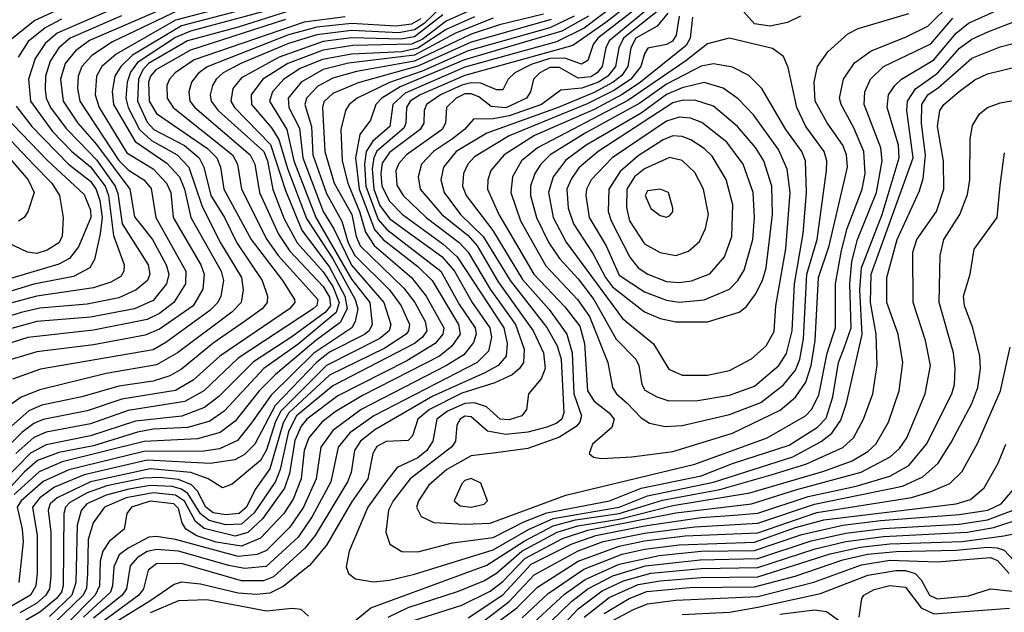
# Model space of a CAD drawing. Extents: x 997026 to 1115308, y 536381 to 619039.
# Tile 184 of 256: x 1032901 to 1036028, y 568741 to 570624. Entities that reach past the tile are written whole.
import ezdxf

# ---------------------------------------------------------------- set-up
doc = ezdxf.new("R2010")
doc.units = 0

msp = doc.modelspace()

# ---------------------------------------------------------------- linework, layer by layer
at = {"layer": '0CON20XD'}
for points in [[(1034948.6, 570791.4), (1034693.3, 570596.7), (1034605.9, 570554.1), (1034315, 570473), (1034125, 570390.4), (1034085.8, 570355), (1034076.9, 570285), (1034022.3, 570237.7), (1034001.7, 570205), (1033995.4, 570164.6), (1034000.1, 570095), (1034039.4, 569989.4), (1034067.2, 569957.2), (1034238.4, 569825), (1034298, 569718), (1034347.7, 569645), (1034350.5, 569625), (1034342.2, 569597.8), (1034311.3, 569558.7), (1034256.7, 569525), (1033985.2, 569385), (1033895, 569318.8), (1033857.5, 569265), (1033842.4, 569165), (1033802.6, 569075), (1033759.2, 569010.8), (1033685, 568937.1), (1033655, 568924), (1033595, 568917.9), (1033395, 568971.8), (1033335, 568982.1), (1033310.8, 568979.2), (1033245.1, 568944.9), (1033216.9, 568923.1), (1033199.1, 568885), (1033195.8, 568825), (1033188.9, 568805), (1033103.3, 568725)], [(1034955, 570765.2), (1034762.3, 570615), (1034657.7, 570542.3), (1034315, 570447.1), (1034172.3, 570385), (1034140.8, 570365), (1034129.2, 570345), (1034127.1, 570295), (1034120.9, 570279.1), (1034035, 570205.8), (1034025.2, 570184.8), (1034020, 570150), (1034025.1, 570085.1), (1034045, 570034), (1034075, 569992.7), (1034120.3, 569959.7), (1034241.1, 569871.1), (1034282, 569825), (1034337.6, 569725), (1034393.8, 569645), (1034399.4, 569615), (1034389.4, 569570.6), (1034354, 569535), (1034026, 569365), (1033948.9, 569311.1), (1033912.1, 569265), (1033888.8, 569155), (1033829.6, 569045), (1033785, 568979.7), (1033683.8, 568886.2), (1033615, 568880), (1033565, 568888.9), (1033405, 568934.9), (1033335, 568940.4), (1033305, 568933.8), (1033274.5, 568915), (1033251.6, 568888.4), (1033239.4, 568815), (1033226.6, 568795), (1033135, 568721.9)], [(1034965, 570742.1), (1034737.6, 570565), (1034722.4, 570545), (1034705, 570494), (1034685, 570483.2), (1034632.3, 570502.3), (1034585, 570500.7), (1034525, 570481.4), (1034473.1, 570455), (1034452.4, 570435), (1034435, 570401.2), (1034415, 570400.8), (1034365, 570422.4), (1034335, 570423.3), (1034305, 570416.1), (1034237.8, 570385), (1034193, 570355), (1034185.5, 570335), (1034184.1, 570295), (1034173.2, 570275), (1034075, 570202.5), (1034052.3, 570167.7), (1034047.5, 570135), (1034051.2, 570095), (1034075, 570047), (1034117.1, 570005), (1034245, 569912.1), (1034290.7, 569870.7), (1034438.4, 569645), (1034449.1, 569595), (1034446.1, 569555), (1034421, 569525), (1034377.8, 569502.2), (1034212.7, 569427.3), (1034029.2, 569320.8), (1033983.2, 569285), (1033964, 569255), (1033953.5, 569185), (1033942.2, 569155), (1033838.9, 568985), (1033806, 568944), (1033706.3, 568853.7), (1033675, 568841.1), (1033605, 568840.7), (1033415, 568895.3), (1033335, 568894.8), (1033308.7, 568875), (1033294, 568815), (1033279.4, 568795), (1033142.8, 568695)], [(1033705, 570703.7), (1033395, 570623), (1033207.2, 570515), (1033161.8, 570475), (1033144.3, 570445), (1033140.4, 570385), (1033153.4, 570345), (1033240.9, 570200.9), (1033325, 570149.6), (1033367, 570105), (1033380.7, 570075), (1033387.9, 569995), (1033475.7, 569845), (1033486.9, 569815), (1033482.3, 569767.7), (1033451.2, 569715), (1033345, 569640.7), (1033299, 569621), (1033135, 569590.8), (1032955, 569568.9), (1032841.8, 569535)], [(1033405, 570679.9), (1033122, 570558), (1033077.4, 570525), (1033045.3, 570484.7), (1033029.9, 570435), (1033038.7, 570365), (1033085.4, 570295), (1033145, 570227.8), (1033250.7, 570085), (1033265, 569997.5), (1033322.9, 569925), (1033366.2, 569845), (1033374, 569815), (1033367.3, 569785), (1033325, 569731.3), (1033265, 569705.1), (1033125, 569678.9), (1032955, 569664.5), (1032835, 569632.4)], [(1033225, 570670.6), (1033019.2, 570580.8), (1032981.2, 570548.8), (1032949.5, 570500.5), (1032928.9, 570435), (1032934.9, 570365), (1033005, 570269), (1033065, 570206.7), (1033125, 570156.9), (1033172.1, 570095), (1033182.4, 570065), (1033198.1, 569938.1), (1033232.2, 569845), (1033231.9, 569825), (1033221.7, 569808.3), (1033190.5, 569789.5), (1033135, 569771.6), (1032955, 569745.9), (1032855, 569718.4)], [(1033775, 570676.9), (1033442.8, 570587.2), (1033395, 570567.7), (1033275, 570488.5), (1033252.8, 570457.2), (1033242, 570425), (1033238, 570375), (1033245.3, 570345), (1033281.2, 570275), (1033319.7, 570239.7), (1033401.2, 570195), (1033438.2, 570155), (1033480.1, 570030.1), (1033538.9, 569915), (1033605.1, 569805), (1033610.7, 569765), (1033604.4, 569725), (1033574.8, 569695), (1033402.3, 569565), (1033335, 569526.9), (1033175, 569499.5), (1032965, 569447.5), (1032905.5, 569424.5), (1032864.5, 569395.5)], [(1033055, 570670.7), (1032948.7, 570621.3), (1032864.5, 570555)], [(1033735, 570689.2), (1033415, 570604.5), (1033258.9, 570511.1), (1033222, 570475), (1033203.2, 570445), (1033194.1, 570395.9), (1033198.9, 570355), (1033266.9, 570236.9), (1033368.5, 570168.5), (1033408.1, 570125), (1033423.9, 570085), (1033443.8, 569995), (1033540.9, 569825), (1033548.2, 569795), (1033540, 569745), (1033530.3, 569725), (1033505, 569700.1), (1033365, 569597.8), (1033325, 569574.9), (1032967.1, 569512.9), (1032878, 569482)], [(1034935, 570691.8), (1034772.8, 570557.2), (1034762.1, 570535), (1034750.9, 570475), (1034734.9, 570455), (1034715, 570442.9), (1034675, 570438.2), (1034615, 570472.2), (1034585, 570471.6), (1034553.2, 570455), (1034533.2, 570435), (1034522.8, 570395), (1034510.2, 570375), (1034445, 570343.5), (1034397.8, 570347.8), (1034358.9, 570378.9), (1034335, 570388.9), (1034315, 570388.2), (1034286.8, 570375), (1034256.3, 570345), (1034253.4, 570295), (1034242.8, 570275), (1034129.5, 570195), (1034105, 570167.4), (1034095.5, 570145), (1034098.1, 570098.1), (1034118.6, 570065), (1034191.6, 569995), (1034296.2, 569916.2), (1034325.4, 569885.4), (1034395, 569768), (1034475.5, 569655), (1034503.4, 569576.6), (1034501.4, 569535), (1034488.8, 569515), (1034464.7, 569495.3), (1034410.3, 569469.7), (1034305, 569436.7), (1034202.1, 569385), (1034165.8, 569355), (1034148.3, 569301.7), (1034135, 569286.2), (1034065, 569283.7), (1034035, 569267.5), (1034022.8, 569245), (1034006.1, 569165), (1033955, 569091.1), (1033875.5, 568954.5), (1033820.8, 568889.2), (1033737.1, 568822.9), (1033695, 568801.8), (1033653, 568797), (1033595, 568801.4), (1033475, 568830.1), (1033413.9, 568836.1), (1033390.8, 568829.2), (1033313.8, 568776.2), (1033190.3, 568699.7)], [(1034977.7, 570692.3), (1034818.9, 570565), (1034803.5, 570535), (1034793.1, 570475), (1034768.4, 570445), (1034739, 570425), (1034686.2, 570406.2), (1034619.7, 570400.3), (1034557.9, 570355), (1034455, 570318.5), (1034405, 570309.4), (1034342, 570308), (1034313.3, 570275), (1034275.5, 570245), (1034214.8, 570205), (1034176.7, 570165), (1034165.9, 570125), (1034173, 570085), (1034241.2, 570005), (1034325, 569937.8), (1034353.3, 569905), (1034420.6, 569790.6), (1034531.5, 569635), (1034564.8, 569565), (1034569.4, 569515), (1034556.9, 569483.1), (1034516.5, 569435), (1034510.5, 569385), (1034495.6, 569365), (1034455, 569352.2), (1034426.7, 569355), (1034383.4, 569393.4), (1034345, 569406.7), (1034315, 569404.4), (1034259.7, 569380.3), (1034225.2, 569355), (1034212.7, 569285), (1034194.2, 569255), (1034165, 569231.2), (1034099.2, 569200.8), (1034064.2, 569154.2), (1034006.5, 569075), (1033947.7, 568935), (1033937.3, 568885), (1033945, 568864.4), (1033967.5, 568847.5), (1034025, 568837.6)], [(1034025, 568837.6), (1034075, 568843.3), (1034155, 568862.3), (1034405, 568939.2), (1034516.4, 569003.6), (1034595, 569038.9), (1034805, 569074.5), (1034895, 569111), (1035105, 569153.9), (1035356.8, 569235), (1035446.6, 569283.4), (1035480.5, 569309.5), (1035509, 569351), (1035527, 569405), (1035576.7, 569623.3), (1035569.1, 569765), (1035574.6, 569835), (1035640, 570005), (1035694.4, 570185), (1035691.8, 570225), (1035656.2, 570345), (1035661, 570385), (1035680.2, 570415), (1035702.3, 570435), (1035805, 570496), (1035875, 570581.3), (1035915, 570612.9), (1036075, 570685.4)], [(1034315, 569020.5), (1034395, 569024.3), (1034635, 569113.2), (1035045, 569211.5), (1035274.9, 569295.1), (1035396.7, 569365), (1035416, 569385), (1035438.8, 569431.2), (1035465.6, 569564.4), (1035492, 569645), (1035491.6, 569785), (1035510.7, 569890.7), (1035529.3, 569960.7), (1035577.1, 570085), (1035586.5, 570135), (1035582.3, 570205), (1035550.5, 570280.5), (1035509.8, 570355), (1035505.2, 570375), (1035518, 570435), (1035552.9, 570487.1), (1035605, 570525.5), (1035715, 570568.7), (1035785, 570603.5), (1035861.5, 570678.5)], [(1033755, 570651.6), (1033595, 570599.9), (1033433.5, 570556.5), (1033310.1, 570485), (1033291.3, 570465), (1033278, 570435), (1033274.9, 570365), (1033305, 570298.1), (1033326.2, 570275), (1033423.8, 570223.8), (1033470.3, 570185), (1033485.4, 570155), (1033507.9, 570065), (1033551.2, 569995), (1033590.4, 569915), (1033671, 569795), (1033687.6, 569745), (1033686.9, 569725), (1033670.4, 569705), (1033614.3, 569665), (1033515, 569595.7), (1033415, 569513), (1033377.9, 569492.1), (1033325, 569475.1), (1033215, 569459.5), (1033097.5, 569425), (1032971, 569399), (1032929.4, 569380.6), (1032801.2, 569268.8)], [(1033406, 570654), (1033195.9, 570554.1), (1033129.5, 570510.5), (1033098, 570475), (1033086, 570445), (1033084, 570405), (1033091.9, 570365), (1033215, 570176.9), (1033245, 570146.7), (1033295.2, 570115), (1033317.9, 570087.9), (1033333.1, 569995), (1033428.6, 569825), (1033427, 569785), (1033390.5, 569725), (1033345, 569690.2), (1033305, 569671.2), (1033135, 569637.3), (1032926.1, 569613.9), (1032835, 569585.6)], [(1034245, 570669), (1034185, 570612), (1034155, 570591.7), (1034105, 570582.5), (1033955, 570589.7), (1033845, 570575.9), (1033755, 570548), (1033602.7, 570485), (1033546.9, 570455), (1033524.8, 570435), (1033513.4, 570415), (1033506.1, 570385), (1033508.6, 570365), (1033531.5, 570335), (1033675.6, 570205.6), (1033688.1, 570175), (1033704.4, 570084.4), (1033740.7, 569990.7), (1033781.8, 569915), (1033865, 569822.4), (1033895, 569776), (1033915.1, 569725), (1033906.1, 569693.9), (1033785, 569592.7), (1033676, 569515), (1033549.7, 569380.3), (1033505, 569347.8), (1033435, 569327.8), (1033325, 569322.8), (1033275, 569313.7), (1033135, 569269.6), (1033025, 569248.5), (1032957.4, 569222.6), (1032915, 569186.1), (1032838, 569102)], [(1034245, 570639.8), (1034155, 570569.7), (1034111.7, 570561.7), (1033955, 570566.5), (1033864.9, 570555.1), (1033724.8, 570505), (1033605, 570439.7), (1033577.8, 570405), (1033571.4, 570365), (1033583.3, 570345), (1033697.4, 570227.4), (1033745, 570081.4), (1033796.8, 569955), (1033885, 569837.4), (1033933.7, 569745), (1033940.4, 569705), (1033918.3, 569661.7), (1033841.3, 569605), (1033713.5, 569496.5), (1033661.4, 569445), (1033585, 569348.3), (1033537.9, 569312.1), (1033465, 569291.8), (1033296, 569284), (1033035, 569218.5), (1032962.6, 569187.4), (1032882.5, 569115)], [(1034345, 570659.9), (1034255, 570618.9), (1034178.7, 570561.3), (1034145, 570546.1), (1033958.4, 570541.6), (1033865, 570527.6), (1033752.3, 570485), (1033673.4, 570435), (1033635.8, 570385), (1033637.3, 570355), (1033700.4, 570280.4), (1033723.4, 570243.4), (1033751.4, 570151.4), (1033811.7, 569991.7), (1033895, 569863.8), (1033966.3, 569735), (1033974.3, 569705), (1033966.7, 569665), (1033955.8, 569645), (1033835, 569564.7), (1033699, 569431), (1033637, 569343), (1033592.9, 569287.1), (1033535, 569259.8), (1033485, 569252.9), (1033295, 569252.2), (1033056.7, 569193.3), (1032975, 569155.9), (1032904.9, 569095.1), (1032892.9, 569075), (1032908.9, 569005), (1032911.5, 568965), (1032898.1, 568835)], [(1034565, 570641.7), (1034425, 570607.8), (1034335, 570577.8), (1034155, 570492.1), (1033970.8, 570459.2), (1033895, 570438.6), (1033847.4, 570412.6), (1033811.5, 570375), (1033806.5, 570355), (1033827.2, 570285), (1033832.1, 570195), (1033875, 570071.9), (1033923.6, 569983.6), (1033944.4, 569915), (1033964.9, 569875), (1034075, 569765.1), (1034112.8, 569715), (1034138.4, 569655), (1034136.1, 569635), (1034128.1, 569625), (1034060.3, 569579.7), (1033885, 569494.1), (1033755.6, 569375), (1033737.6, 569342.4), (1033695, 569196.4), (1033648.6, 569131.4), (1033621.2, 569075), (1033598.1, 569055), (1033555, 569050.2), (1033515, 569057.1), (1033491.8, 569075), (1033465.6, 569125.6), (1033446.1, 569146.1), (1033405, 569162.8), (1033345, 569169.6), (1033295, 569166.8), (1033177.9, 569142.1), (1033115, 569120.2), (1033060.1, 569089.9), (1033045.7, 569075), (1033040.5, 569055), (1033039.1, 568825), (1033033.1, 568805), (1033017.9, 568785), (1032965, 568741), (1032919, 568715)], [(1034959.7, 570645), (1034926.1, 570603.8), (1034857.4, 570565), (1034842.2, 570535), (1034832.7, 570475), (1034813.1, 570446.9), (1034785.6, 570425), (1034725, 570392.6), (1034611.5, 570345), (1034385, 570263.2), (1034287.4, 570205), (1034247, 570155), (1034238.3, 570115), (1034248.7, 570075), (1034300.6, 570005), (1034372.6, 569935), (1034458.2, 569795), (1034574.6, 569645.4), (1034607.7, 569587.7), (1034620.5, 569545), (1034629.2, 569375), (1034623.2, 569355), (1034605, 569340.3), (1034575, 569328.8), (1034515, 569313.5), (1034445, 569305.3), (1034386.2, 569316.2), (1034335, 569361.6), (1034315, 569363.8), (1034299.3, 569355), (1034289.6, 569335), (1034284.8, 569285), (1034273.3, 569266.7), (1034140.9, 569165), (1034087.1, 569095), (1034072.4, 569065), (1034063.2, 568995), (1034076.8, 568956.8), (1034114.3, 568934.3), (1034165, 568933.2)], [(1034749.1, 569229.1), (1034845, 569234.8), (1034975, 569252), (1035165, 569310.5), (1035316.8, 569383.2), (1035365, 569423.9), (1035398, 569472), (1035415.3, 569525), (1035427.6, 569605), (1035438.1, 569805), (1035471.8, 569905), (1035529.9, 570155), (1035527.3, 570195), (1035515.8, 570225), (1035466.1, 570296.1), (1035428, 570365), (1035424.8, 570425), (1035435.2, 570475), (1035468, 570522), (1035531, 570579), (1035564.3, 570595.7), (1035725, 570643.9)], [(1035380.9, 570635), (1035339.4, 570615), (1035285, 570604), (1035235, 570611), (1035190.8, 570660.8)], [(1033745, 570625), (1033442.8, 570527.2), (1033333.2, 570465), (1033316, 570445), (1033309.7, 570425), (1033311.4, 570365), (1033335, 570325.9), (1033497.6, 570215), (1033526.9, 570185), (1033538.5, 570155), (1033549.4, 570085), (1033635.4, 569925.4), (1033735.2, 569795), (1033773.5, 569735), (1033774.3, 569725), (1033757.7, 569705), (1033536.2, 569555), (1033451.6, 569478.4), (1033395, 569445.6), (1033225, 569418), (1033115, 569380.7), (1032975, 569353.6), (1032945, 569341.2), (1032907.5, 569312.5), (1032772.2, 569175)], [(1033224.2, 570635.8), (1033060.5, 570565), (1033025.4, 570535), (1032997.5, 570492.5), (1032982.1, 570445), (1032981, 570401), (1032984.6, 570375), (1032998.2, 570345), (1033048.1, 570278.1), (1033090.5, 570235), (1033145, 570179.1), (1033203.8, 570095), (1033212.2, 570072.2), (1033225.9, 569975), (1033309, 569845), (1033313.7, 569815), (1033306.4, 569795), (1033270.8, 569765), (1033215, 569740.5), (1033115, 569720.2), (1032965, 569707), (1032905, 569693.9), (1032775, 569653)], [(1034175, 570627.2), (1034145, 570609.9), (1034095, 570603.7), (1033955, 570612.2), (1033845, 570600.6), (1033755, 570575.9), (1033495.7, 570474.3), (1033467, 570453), (1033445.9, 570425), (1033437.7, 570395), (1033441, 570365), (1033456.6, 570345), (1033632.2, 570195), (1033647, 570165), (1033662.1, 570075), (1033722.2, 569942.2), (1033758.9, 569888.9), (1033865, 569775.6), (1033885, 569742.1), (1033887.5, 569715), (1033871.8, 569695), (1033765, 569615.9), (1033642.9, 569537.1), (1033533.1, 569426.9), (1033488.1, 569391.9), (1033415.8, 569364.2), (1033268.2, 569348.2), (1033125, 569301.4), (1032985, 569273), (1032935, 569246.1), (1032840.4, 569149.6)], [(1034345, 570633.6), (1034255, 570592.7), (1034165, 570533.5), (1034115, 570522.2), (1033955, 570514.9), (1033862.5, 570497.5), (1033791.5, 570468.5), (1033739.8, 570435), (1033703.9, 570395), (1033694.6, 570365), (1033748.9, 570275), (1033771.9, 570175), (1033841.6, 569995), (1033955, 569799.5), (1034012.7, 569725), (1034020.7, 569655), (1034010.5, 569635), (1033996.4, 569623.6), (1033885, 569567.8), (1033844, 569536), (1033711.8, 569398.2), (1033647.3, 569275), (1033615, 569242.2), (1033583.8, 569225), (1033506.1, 569213.9), (1033305, 569224.1), (1033105, 569177.8), (1033011.4, 569138.6), (1032964.1, 569105), (1032941.4, 569075), (1032956.2, 568985), (1032956.3, 568865), (1032952.3, 568825), (1032934.9, 568795), (1032875, 568760.3)], [(1033935, 570633.4), (1033803.8, 570616.2), (1033455, 570496), (1033394.4, 570455), (1033376, 570435), (1033367.5, 570415), (1033368.6, 570375), (1033387.7, 570345), (1033577.1, 570195), (1033592.9, 570165), (1033605.4, 570085), (1033685.4, 569925), (1033722.1, 569875), (1033847.8, 569735), (1033845, 569715.9), (1033832.9, 569705), (1033595, 569548), (1033485.1, 569444.9), (1033425, 569410.7), (1033245, 569381.6), (1033125, 569340.1), (1032985, 569312.9), (1032945, 569296), (1032888.4, 569245)], [(1033033.8, 570626.2), (1032981.6, 570598.4), (1032927.6, 570555), (1032896, 570505)], [(1034405, 570629.3), (1034285, 570581.7), (1034155, 570510.9), (1033945, 570486.1), (1033864.3, 570465.7), (1033794.3, 570425.7), (1033752.9, 570375), (1033755.4, 570345), (1033789.3, 570279.3), (1033799.7, 570185), (1033864.6, 570015), (1033898.9, 569958.9), (1033955, 569843.8), (1034057.5, 569725), (1034079.3, 569655), (1034073.9, 569635), (1034045, 569610.6), (1033875.3, 569525.3), (1033730.1, 569379.9), (1033713.3, 569346.7), (1033685, 569256.5), (1033665, 569223), (1033575, 569148.1), (1033545, 569136.7), (1033498.8, 569165), (1033444.5, 569184.5), (1033315, 569196.9), (1033125, 569154.9), (1033020.1, 569105), (1032997.8, 569085), (1032990.5, 569065), (1032999.4, 568995), (1032999.9, 568855), (1032995.1, 568815), (1032983.8, 568795), (1032955, 568769.9), (1032900.8, 568739.2)], [(1034589, 570625), (1034335, 570552.5), (1034165, 570476), (1033976.3, 570423.7), (1033895, 570389.1), (1033866.8, 570363.2), (1033862.5, 570345), (1033869.6, 570205), (1033899.9, 570105), (1033955.4, 570005), (1033969.5, 569935), (1033982.4, 569905), (1034121.3, 569771.3), (1034156.1, 569725), (1034188.4, 569665), (1034194, 569635), (1034180, 569615), (1034154.8, 569595.2), (1033895, 569460.9), (1033779.8, 569365), (1033755, 569315.2), (1033728.3, 569195), (1033713.3, 569156.7), (1033645, 569056.3), (1033605, 569020.9), (1033555, 569018.5), (1033502, 569032), (1033475, 569053.9), (1033435, 569117.8), (1033415, 569131.8), (1033385, 569140.5), (1033315, 569144), (1033247.6, 569132.4), (1033175, 569112.9), (1033113.9, 569085), (1033095.5, 569064.5), (1033082.7, 569017.3), (1033078.4, 568835), (1033066, 568795), (1032995, 568727.8)], [(1034661.5, 570635), (1034585, 570598.4), (1034325, 570524.7), (1034179.1, 570460.9), (1034075.8, 570424.2), (1033972.5, 570375), (1033947, 570355), (1033935.2, 570335), (1033920.9, 570275), (1033925.1, 570175), (1033942.9, 570105), (1033979.8, 570015), (1033999.2, 569949.2), (1034026.2, 569906.2), (1034145.4, 569805), (1034192.2, 569745), (1034248, 569645), (1034244.9, 569625), (1034220.5, 569595), (1034130.6, 569539.4), (1033911.6, 569428.4), (1033812.6, 569355), (1033795, 569332.2), (1033775, 569286.2), (1033758, 569182), (1033741.6, 569135), (1033672.2, 569037.8), (1033625.7, 568994.3), (1033585, 568982.9), (1033486.8, 569006.8), (1033459.2, 569029.2), (1033424.1, 569094.1), (1033395, 569113.2), (1033325, 569119.9), (1033238.9, 569105), (1033170.4, 569075), (1033133.9, 569025), (1033117.7, 568972.3), (1033115.7, 568864.3), (1033112.9, 568817.1), (1033102.5, 568795), (1033007.4, 568702.6)], [(1034707.2, 570635), (1034622.8, 570587.2), (1034313.3, 570496.7), (1034109, 570411), (1034050.6, 570375), (1034031.5, 570355), (1034014.7, 570305), (1033981.3, 570258.7), (1033967.8, 570185), (1033978.5, 570085), (1034027.3, 569957.3), (1034055, 569925.1), (1034165, 569839.5), (1034211, 569795), (1034294.9, 569655), (1034299.5, 569625), (1034273.6, 569586.4), (1034234.1, 569555), (1033989.9, 569430.1), (1033902.2, 569377.8), (1033860.1, 569345), (1033819.1, 569295), (1033803.9, 569255), (1033794.2, 569165), (1033769.3, 569100.7), (1033739.6, 569055), (1033665, 568976.6), (1033605, 568950.8), (1033525, 568963.4), (1033463.4, 568983.4), (1033428.8, 569005), (1033417.2, 569025), (1033405, 569071.1), (1033390.2, 569085), (1033315, 569093.8), (1033255.3, 569075), (1033241.2, 569055), (1033232.7, 569005), (1033184.6, 568965.4), (1033164.5, 568935.5), (1033156.7, 568903.3), (1033153.7, 568825), (1033140.6, 568795), (1033045, 568698.5)], [(1033925, 568681.1), (1034015.6, 568754.4), (1034385, 568890.6), (1034502.9, 568967.1), (1034595, 569015), (1034665.9, 569034.1), (1034805.1, 569054.9), (1034943, 569097), (1035125, 569130.9), (1035288, 569178), (1035398, 569212), (1035515, 569264.2), (1035549.3, 569295), (1035581.5, 569355), (1035610.4, 569435), (1035624.1, 569525.9), (1035620.9, 569625), (1035603.2, 569725), (1035605.9, 569815), (1035738.8, 570185), (1035718.9, 570335), (1035720.7, 570365), (1035746.2, 570403.8), (1035816.3, 570453.7), (1035886, 570534), (1035925, 570561.7), (1035976.1, 570585), (1036075, 570623.2)], [(1034995.5, 570635), (1034985.7, 570575), (1034974, 570556), (1034955, 570545.2), (1034896.4, 570533.6), (1034885, 570515.6), (1034873.6, 570475), (1034841.6, 570435), (1034790, 570400), (1034703.5, 570356.5), (1034455, 570254.9), (1034345, 570188), (1034324, 570165), (1034310.7, 570135), (1034307, 570095), (1034319.3, 570065), (1034404.1, 569954.1), (1034498.2, 569798.2), (1034582.6, 569702.6), (1034638.8, 569625), (1034655.3, 569565.3), (1034661.2, 569435), (1034684.8, 569365), (1034679.8, 569345), (1034668.6, 569331.4), (1034615, 569296.9), (1034515, 569261.2), (1034412.6, 569247.4), (1034335, 569238.3), (1034257.5, 569195), (1034200, 569145), (1034167, 569095), (1034161.6, 569075), (1034175.4, 569045), (1034215.8, 569025.8), (1034315, 569020.5)], [(1034165, 568933.2), (1034275, 568961.6), (1034405, 568978.6), (1034501.8, 569028.2), (1034575, 569057.2), (1034774.6, 569095), (1034874.5, 569135.5), (1035065, 569174.2), (1035165, 569213.7), (1035345, 569272.3), (1035435, 569329.2), (1035462, 569358), (1035483.3, 569425), (1035502.1, 569535), (1035519.2, 569580.8), (1035541.8, 569645), (1035537.3, 569785), (1035544.2, 569855.8), (1035562.2, 569925), (1035622.6, 570075), (1035640.8, 570175), (1035636.4, 570216.4), (1035582.7, 570355), (1035585.2, 570395), (1035603, 570435), (1035644.4, 570475.6), (1035795, 570547.7), (1035865, 570629)], [(1035037.5, 570632.5), (1035030.4, 570565), (1035017.9, 570542.1), (1034872.2, 570425), (1034814, 570386), (1034725, 570338.4), (1034536.1, 570256.1), (1034440, 570195), (1034397.7, 570145), (1034387.7, 570115), (1034386.8, 570085), (1034422.8, 570005), (1034479.2, 569909.2), (1034534.3, 569815), (1034631.8, 569711.8), (1034679.6, 569649.6), (1034694.4, 569595), (1034704.3, 569444.3), (1034725, 569411.7), (1034773.6, 569375), (1034789.5, 569355), (1034781.9, 569328.1), (1034720, 569275), (1034710, 569245), (1034723.5, 569233.5), (1034749.1, 569229.1)], [(1034071.4, 568725), (1034135, 568756), (1034295, 568807.7), (1034375, 568841.1), (1034415, 568865.1), (1034495.5, 568934.5), (1034607.7, 568995), (1034674.1, 569015.9), (1034805, 569037.1), (1034975, 569079.6), (1035220.1, 569120.1), (1035455, 569188.9), (1035545, 569222), (1035595, 569251.8), (1035620.6, 569275), (1035661, 569345), (1035694.3, 569445), (1035706.5, 569535), (1035690.8, 569625), (1035655.2, 569725), (1035655.2, 569804.8), (1035688.2, 569925), (1035759.4, 570080.6), (1035771, 570119), (1035777.5, 570192.5), (1035765.1, 570295), (1035766.5, 570355), (1035785, 570384.9), (1035818.9, 570408.9), (1035925, 570502.3), (1036015, 570537.6), (1036085, 570555.5)], [(1034951, 569331), (1035005, 569334), (1035155, 569369.2), (1035255, 569407.6), (1035326.7, 569463.3), (1035365, 569510.7), (1035378.6, 569545), (1035390.1, 569609.9), (1035401.3, 569815), (1035434.2, 569925), (1035463.8, 570145), (1035464.5, 570175), (1035455.9, 570205), (1035398, 570285), (1035369, 570345), (1035341.9, 570471.9), (1035326.9, 570506.9), (1035292.3, 570532.3), (1035154.4, 570565.6), (1035085, 570547.1), (1035016.5, 570493.5), (1034832.5, 570367.5), (1034545, 570216.7), (1034494.4, 570175), (1034466.2, 570125), (1034460.5, 570075), (1034491.2, 569985), (1034572, 569842), (1034672.7, 569735), (1034711.1, 569681.1), (1034768.4, 569535), (1034783.8, 569455), (1034796.2, 569435), (1034830, 569405), (1034875, 569358.3), (1034901.4, 569341.4), (1034951, 569331)], [(1034963.2, 569413.2), (1035055, 569414.1), (1035155, 569431.2), (1035235, 569459.8), (1035312.2, 569525), (1035336.9, 569563.1), (1035354.4, 569635), (1035362.4, 569785), (1035389.1, 569945), (1035399.7, 570075), (1035396.5, 570175), (1035384.8, 570205), (1035334.1, 570275), (1035258.6, 570405), (1035217, 570447), (1035165, 570473.1), (1035105, 570483.6), (1035065, 570476.7), (1034955, 570419.3), (1034870.9, 570359.1), (1034696.5, 570263.5), (1034585.4, 570194.6), (1034555.8, 570165), (1034536.8, 570135), (1034523.3, 570095), (1034523.4, 570065), (1034541.9, 569995), (1034581.9, 569915), (1034615, 569865.6), (1034675, 569800.5), (1034724.7, 569735), (1034795, 569609.1), (1034858.1, 569545), (1034867.4, 569525), (1034876.5, 569465), (1034886.5, 569446.5), (1034924.4, 569425), (1034963.2, 569413.2)], [(1034145, 568712.6), (1034305, 568763.2), (1034395, 568808), (1034435, 568838.2), (1034505, 568911.8), (1034625.2, 568975), (1034705, 569001.9), (1034985, 569056.6), (1035224.9, 569084.9), (1035368.8, 569131.2), (1035573.9, 569186.1), (1035665.7, 569235), (1035695, 569261), (1035718.7, 569295), (1035777.2, 569435), (1035793.5, 569525), (1035778.4, 569605), (1035739.1, 569725), (1035737.5, 569885), (1035751, 569925), (1035813.5, 570015), (1035836, 570085), (1035834.8, 570174.8), (1035815.8, 570284.2), (1035823.5, 570335), (1035836, 570355), (1035885, 570396.1), (1035935, 570433.3), (1035975, 570452.5), (1036075, 570476.5)], [(1035085, 569494), (1035155, 569508.9), (1035225, 569546.5), (1035272, 569588), (1035297.3, 569632.7), (1035302.4, 569715), (1035334.4, 569895.6), (1035347.6, 570075), (1035339.1, 570149.1), (1035311.2, 570211.2), (1035231.2, 570321.2), (1035182.8, 570372.8), (1035135, 570406.3), (1035075, 570424.3), (1035005, 570407.4), (1034955, 570386.4), (1034875, 570327.2), (1034699.7, 570225), (1034635, 570177.7), (1034594.8, 570125), (1034580, 570075), (1034595.4, 569995), (1034637, 569917), (1034815, 569674.3), (1034913.7, 569593.7), (1034963, 569513), (1035005, 569494.8), (1035085, 569494)], [(1034325, 568723.4), (1034435, 568796.3), (1034525, 568893.5), (1034652.6, 568957.4), (1034730.7, 568985), (1034885, 569015.2), (1035065, 569041.9), (1035170.6, 569049.4), (1035245, 569055.4), (1035405, 569109.1), (1035558.3, 569141.7), (1035665, 569173.6), (1035725, 569207), (1035781.1, 569275), (1035861.7, 569435), (1035869.8, 569465), (1035872.5, 569515), (1035867, 569565), (1035821.2, 569725), (1035824.4, 569875), (1035836.7, 569925), (1035887, 570005), (1035911.9, 570068.1), (1035919.2, 570115), (1035920, 570245), (1035927.5, 570287.5), (1035949.7, 570325), (1035974.8, 570345.2), (1036015, 570360), (1036075, 570370.8)], [(1035085, 569663.7), (1035185.6, 569694.4), (1035208.3, 569711.7), (1035238.2, 569751.9), (1035260.2, 569795), (1035272.1, 569835), (1035292.2, 570005), (1035290.4, 570095), (1035264.8, 570175), (1035237.6, 570217.6), (1035181.2, 570285), (1035105, 570349), (1035045, 570368.4), (1035005, 570367.5), (1034975, 570359.7), (1034737.7, 570205), (1034676.9, 570153.1), (1034652.4, 570117.6), (1034638.7, 570085), (1034642.4, 570025), (1034660, 569975), (1034721.2, 569881.2), (1034761.3, 569805), (1034783.7, 569775), (1034885, 569695.2), (1034934.9, 569674.9), (1034985, 569663.8), (1035085, 569663.7)], [(1032889.1, 570349.1), (1032938.6, 570285), (1033055.3, 570165.3), (1033125, 570110.6), (1033143.9, 570083.9), (1033155, 570049.2), (1033162.3, 569995), (1033156.5, 569943.5), (1033138.4, 569861.6), (1033122.9, 569835), (1033071.6, 569808.4), (1032945, 569783.5), (1032775, 569731.5)], [(1032826, 570345), (1032987.4, 570177.4), (1033105, 570068.9), (1033125, 570018.8), (1033127, 569995), (1033087.6, 569902.4), (1033058.5, 569865), (1033025, 569847.3), (1032775, 569773.4)], [(1034995, 569726.7), (1035075, 569734.1), (1035155, 569767.8), (1035182.3, 569795), (1035201.8, 569828.2), (1035229.5, 569925), (1035235.2, 569995), (1035231, 570075), (1035199, 570165), (1035146.5, 570235), (1035067.2, 570297.2), (1035031, 570311), (1034995, 570314.6), (1034955, 570302), (1034782.7, 570185), (1034715.9, 570115), (1034701.2, 570085), (1034698.5, 570065), (1034709.5, 569995), (1034763.9, 569905), (1034805, 569812.3), (1034885, 569759.1), (1034955, 569732.3), (1034995, 569726.7)], [(1032875, 570238), (1032943.7, 570165), (1033002.3, 570105), (1033026.8, 570065), (1033038.4, 569995), (1033035.2, 569935), (1033024.7, 569915), (1032988.2, 569891.8), (1032955, 569881.5), (1032924.9, 569884.8), (1032865, 569913.8)], [(1034995, 569788.8), (1035035, 569793.8), (1035093.4, 569816.6), (1035139.2, 569870.8), (1035162.9, 569935), (1035166.1, 570036.1), (1035145, 570116.4), (1035100.1, 570190.1), (1035074.9, 570214.9), (1035032.3, 570242.3), (1035005, 570253.1), (1034975, 570254.8), (1034945, 570242.7), (1034865, 570191), (1034807.9, 570142.1), (1034771.7, 570085), (1034770.2, 570015), (1034779.8, 569985), (1034839.3, 569869.3), (1034865.2, 569835), (1034896.2, 569815), (1034955, 569792.3), (1034995, 569788.8)], [(1034315, 568667.2), (1034455.2, 568774.8), (1034535, 568860), (1034675, 568936.5), (1034754.6, 568965.4), (1034885, 568992.4), (1035045, 569012.5), (1035155, 569018.9), (1035245, 569024), (1035425, 569084.6), (1035705, 569141.1), (1035769.2, 569170.8), (1035818, 569215), (1035859.9, 569280.1), (1035925, 569404.6), (1035944.4, 569455), (1035953.1, 569515), (1035951.1, 569555), (1035928.8, 569645), (1035901.6, 569715), (1035899.1, 569745), (1035919.5, 569815), (1035933.1, 569895), (1036005.5, 569995), (1036015, 570097.5), (1036028.9, 570201.1)], [(1032855, 570199.2), (1032927.8, 570115), (1032946.8, 570075), (1032926.9, 570013.1), (1032914.5, 569995.5), (1032896.3, 569983.7)], [(1034985, 569874.7), (1035025, 569888), (1035060.5, 569919.5), (1035079.2, 569960.8), (1035088.7, 570005), (1035072.5, 570085), (1035045, 570138.2), (1035005, 570176.6), (1034965, 570186), (1034885, 570150), (1034853.4, 570125), (1034829.7, 570085), (1034827.7, 570027.7), (1034837.9, 569985), (1034885, 569911.7), (1034935, 569884.2), (1034985, 569874.7)], [(1034955, 569996.9), (1034965, 570000.6), (1034975, 570013.3), (1034975.5, 570025), (1034961.4, 570075), (1034935.4, 570085.4), (1034895, 570080.5), (1034887.3, 570065), (1034905, 570024), (1034935, 570002.2), (1034955, 569996.9)], [(1034405, 568698.3), (1034479.6, 568755), (1034545, 568820.4), (1034675, 568903.2), (1034805, 568950.7), (1034885, 568967.7), (1035015, 568983.4), (1035245, 568993.6), (1035432.4, 569057.6), (1035734, 569106), (1035795.9, 569124.1), (1035855, 569150), (1035893.4, 569186.6), (1035943.2, 569276.8), (1036016.3, 569445), (1036046.5, 569583.5)], [(1034496.6, 568723.4), (1034579.7, 568800.3), (1034692.5, 568877.5), (1034814.9, 568925.1), (1034885, 568941.6), (1034995.5, 568955.5), (1035235, 568964), (1035365, 569010.6), (1035455, 569034.2), (1035875, 569084.9), (1035920.8, 569099.2), (1035964.1, 569135.9), (1036008.4, 569215), (1036033.4, 569275)], [(1034505, 568681.8), (1034631.4, 568798.6), (1034696.6, 568845), (1034805, 568893.3), (1034931.5, 568921.5), (1035065, 568934.7), (1035235, 568937), (1035385, 568988), (1035515, 569017.7), (1035635, 569032.8), (1035885, 569051), (1035975.9, 569065), (1036018.8, 569085), (1036102.9, 569185)], [(1034335, 569074.5), (1034376, 569084), (1034386.9, 569095), (1034365, 569151.4), (1034335, 569165.8), (1034315, 569159.3), (1034305, 569148.5), (1034281.1, 569095), (1034299.5, 569079.5), (1034335, 569074.5)], [(1033955, 568394.3), (1034165, 568458.5), (1034335, 568536.2), (1034521.8, 568648.2), (1034654.4, 568775.6), (1034705.1, 568815), (1034785, 568856.9), (1034888.8, 568888.8), (1035062.4, 568907.6), (1035245, 568911.2), (1035415, 568967.4), (1035525, 568992.5), (1035645, 569007.1), (1035885, 569021), (1035975, 569034.8), (1036056.7, 569065)], [(1034585, 568655.4), (1034675, 568751.3), (1034751.1, 568808.9), (1034819.1, 568840.9), (1034905, 568864.7), (1035065, 568880), (1035245, 568883.2), (1035428, 568942), (1035525, 568966), (1035645, 568981.6), (1035910.5, 568995), (1035995, 569009.7), (1036085, 569040.1)], [(1034693.5, 568725), (1034772.8, 568787.2), (1034865, 568829), (1034935, 568841.2), (1035065, 568851), (1035245, 568853.7), (1035475, 568926.5), (1035572, 568948), (1035665, 568958), (1035895, 568965.9), (1036026.7, 568983.3), (1036145, 569007.9)], [(1034757, 568737), (1034836.3, 568785), (1034893.1, 568806.9), (1035029.3, 568819.3), (1035235, 568822), (1035364.4, 568855.6), (1035515, 568907.9), (1035594.3, 568925.7), (1035685, 568934.4), (1035875, 568937.9), (1035975, 568948.2), (1036006.1, 568946.1), (1036027.7, 568937.7), (1036075, 568887.9)], [(1034784.9, 568715), (1034850.1, 568749.9), (1034895, 568767.2), (1034985, 568779.2), (1035245, 568791.2), (1035423.1, 568836.9), (1035575, 568891.5), (1035665, 568906.2), (1035815, 568901.5), (1035985, 568915.1), (1036006.7, 568905), (1036043.8, 568863.8)], [(1035005, 568734.2), (1035155, 568741.6), (1035245, 568756.5), (1035445, 568800.8), (1035595, 568858.8), (1035684, 568874), (1035715, 568873.8), (1035745, 568863.8), (1035764.3, 568844.3), (1035791, 568795), (1035815, 568783.6), (1035915, 568792.7), (1035985, 568815.4), (1036075, 568806.2)], [(1035566.8, 568725), (1035575.3, 568785), (1035581.8, 568795), (1035615, 568813.4), (1035665, 568825.9), (1035715, 568820.8), (1035764.5, 568754.5), (1035805, 568735.9), (1036045, 568754.3)], [(1033818.5, 568728.5), (1033795, 568749.1), (1033765, 568752.4), (1033685, 568744.2), (1033495, 568780.4), (1033405, 568776.9), (1033315, 568739.1)], [(1035315.1, 568735.1), (1035425, 568748.5), (1035463.6, 568743.6), (1035515, 568705.8)]]:
    msp.add_lwpolyline(points, dxfattribs=at)

doc.saveas('drawing.dxf')
